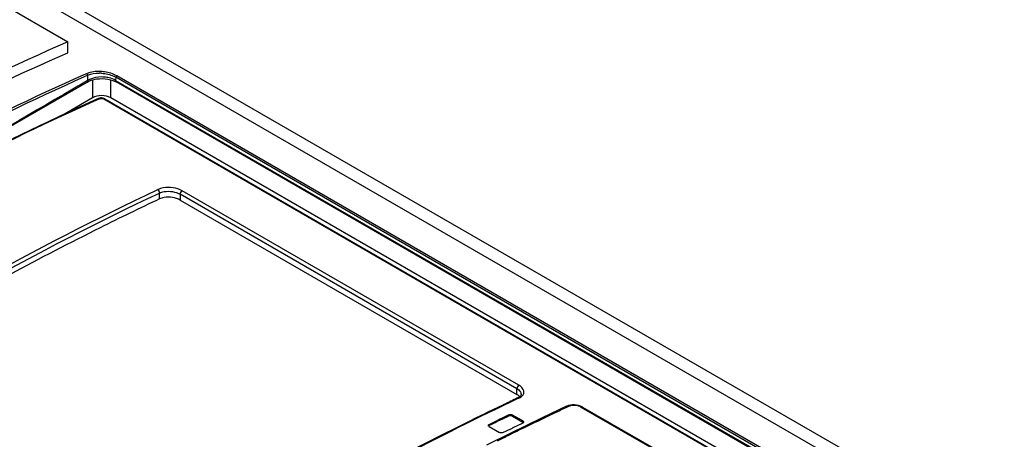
# Model space of a CAD drawing. Header units: inches. Extents: x 0 to 82.7, y 0 to 58.5.
# Tile 36 of 66: x 71.621 to 73.078, y 20.451 to 21.072. Entities that reach past the tile are written whole.
import ezdxf

# ---------------------------------------------------------------- set-up
doc = ezdxf.new("R2010")
doc.units = ezdxf.units.IN
doc.header["$LTSCALE"] = 4.547244
doc.header["$MEASUREMENT"] = 0
doc.layers.get('0').update_dxf_attribs({"linetype": 'CONTINUOUS'})

msp = doc.modelspace()

# ---------------------------------------------------------------- linework, layer by layer
at = {"color": 7, "linetype": 'CONTINUOUS'}
for p, q in [((71.007, 21.4934), (76.7088, 18.2016)), ((70.9885, 21.4841), (76.6902, 18.1923)), ((70.9748, 21.4528), (71.6916, 21.039)), ((71.6916, 21.0229), (71.6916, 21.039)), ((71.7194, 20.9918), (71.7154, 20.9901)), ((71.7166, 20.9876), (71.7211, 20.9897)), ((71.7227, 20.9931), (71.7194, 20.9918)), ((71.7211, 20.9817), (71.7195, 20.9808)), ((71.7239, 20.9832), (71.7211, 20.9817)), ((71.7264, 20.9822), (71.7302, 20.9833)), ((71.7283, 20.9827), (71.7283, 20.9561)), ((71.7302, 20.9833), (71.7342, 20.9841)), ((71.7342, 20.9841), (71.7384, 20.9845)), ((71.7384, 20.9845), (71.7426, 20.9846)), ((71.7552, 20.9561), (71.7552, 20.9829)), ((71.7597, 20.988), (71.7626, 20.9865)), ((71.7626, 20.9865), (71.7625, 20.982)), ((71.7625, 20.982), (73.5651, 19.9412)), ((73.5662, 19.9453), (71.7626, 20.9865)), ((73.5677, 19.9475), (71.7641, 20.9887)), ((70.8212, 20.4604), (71.7203, 20.9794)), ((71.7618, 20.9804), (71.7632, 20.9796)), ((73.5659, 19.9388), (71.7632, 20.9796)), ((71.7283, 20.9561), (71.6842, 20.9306)), ((71.7373, 20.9552), (71.7302, 20.952)), ((71.7393, 20.9549), (71.7378, 20.9543)), ((71.7448, 20.9546), (73.5168, 19.9316)), ((71.7465, 20.9546), (73.5184, 19.9316)), ((73.5525, 19.9184), (71.7552, 20.9561)), ((71.8273, 20.8065), (71.8273, 20.8153)), ((71.858, 20.8134), (71.858, 20.8048)), ((72.3563, 20.5257), (71.858, 20.8134)), ((72.3593, 20.5307), (71.861, 20.8184)), ((71.858, 20.8048), (72.3563, 20.5171)), ((72.3563, 20.5171), (72.3563, 20.5257)), ((72.3581, 20.5159), (72.3563, 20.5171)), ((72.3605, 20.5138), (72.3581, 20.5159)), ((72.3626, 20.5175), (72.3626, 20.5174)), ((72.3589, 20.5127), (72.3574, 20.5119)), ((72.3574, 20.5119), (72.3574, 20.5119)), ((72.3593, 20.5117), (72.3578, 20.511)), ((72.3444, 20.4854), (72.3444, 20.487)), ((72.35, 20.4867), (72.35, 20.4851)), ((72.3653, 20.4779), (72.35, 20.4867)), ((72.4299, 20.4997), (72.3936, 20.4825)), ((72.4346, 20.5), (72.4328, 20.4993)), ((72.4508, 20.4985), (72.5563, 20.4376)), ((72.4534, 20.4986), (72.5589, 20.4377)), ((72.3152, 20.4728), (72.325, 20.4775)), ((72.3152, 20.4728), (72.3152, 20.4712)), ((72.3185, 20.4728), (72.3152, 20.4712)), ((72.325, 20.4775), (72.3282, 20.4791)), ((72.3936, 20.4825), (72.3465, 20.4595)), ((72.35, 20.4851), (72.3653, 20.4763)), ((72.3653, 20.4749), (72.3556, 20.4702)), ((72.3653, 20.4763), (72.3653, 20.4779)), ((72.3465, 20.4595), (72.3111, 20.4419)), ((72.3152, 20.4698), (72.3305, 20.461)), ((72.3523, 20.4687), (72.3491, 20.4671)), ((72.3556, 20.4702), (72.3523, 20.4687)), ((72.335, 20.452), (72.3272, 20.4482)), ((72.3393, 20.4542), (72.335, 20.452)), ((72.3404, 20.4548), (72.3393, 20.4542))]:
    msp.add_line(p, q, dxfattribs=at)
for points in [[(71.7211, 20.9897), (71.7211, 20.9899), (71.7211, 20.9901), (71.721, 20.9904), (71.7209, 20.9907), (71.7208, 20.991), (71.7206, 20.9913), (71.7204, 20.9916), (71.7201, 20.9918), (71.7199, 20.9919)], [(71.7203, 20.9794), (71.723, 20.9808), (71.7264, 20.9822)], [(71.7426, 20.9846), (71.7469, 20.9844), (71.751, 20.9838)], [(71.751, 20.9838), (71.7549, 20.983), (71.7585, 20.9818), (71.7618, 20.9804)], [(71.7641, 20.9887), (71.7639, 20.9886), (71.7637, 20.9884), (71.7635, 20.9882), (71.7633, 20.988), (71.7631, 20.9877), (71.7629, 20.9874), (71.7628, 20.9871), (71.7627, 20.9868), (71.7626, 20.9865)], [(71.745, 20.9553), (71.7439, 20.9556), (71.7427, 20.9558), (71.7415, 20.9559), (71.7403, 20.9559), (71.7391, 20.9557), (71.738, 20.9554), (71.7373, 20.9552)], [(71.7465, 20.9546), (71.7461, 20.9548), (71.745, 20.9553)], [(72.3622, 20.5159), (72.3615, 20.5149), (72.3604, 20.5138), (72.3589, 20.5127)], [(72.3626, 20.5174), (72.3625, 20.5167), (72.3622, 20.5159)], [(72.4358, 20.5015), (72.4329, 20.5008), (72.4302, 20.4998), (72.4299, 20.4997)], [(72.4417, 20.5018), (72.4387, 20.5018), (72.4358, 20.5015)], [(72.4476, 20.5009), (72.4447, 20.5015), (72.4417, 20.5018)], [(72.4534, 20.4986), (72.453, 20.4988), (72.4504, 20.5), (72.4476, 20.5009)]]:
    msp.add_lwpolyline(points, dxfattribs=at)
for centre, radius, start, end in [((70.5055, 20.998), 1.2157, 359.2277, 359.6061), ((71.7375, 20.9373), 0.0554, 85.5922, 89.5432), ((71.7421, 20.94), 0.047, 85.7842, 90.4291), ((71.7375, 20.9337), 0.0615, 82.0591, 85.8622), ((73.7776, 17.412), 4.1197, 119.9719, 120.2998), ((74.3113, 16.3768), 4.5735, 115.5725, 115.9795), ((74.2905, 16.4203), 4.5253, 115.2886, 115.5723), ((74.3896, 16.2176), 4.7509, 115.9871, 118.5013), ((74.334, 16.3585), 4.5829, 115.7302, 115.9557), ((74.3885, 16.3297), 4.6055, 115.4912, 116.038), ((74.3384, 16.4348), 4.489, 115.3046, 115.4908), ((74.3019, 16.5119), 4.4038, 115.115, 115.3046), ((74.3372, 16.3501), 4.5903, 115.7288, 116.0893), ((74.3671, 16.3214), 4.6107, 115.9557, 116.1354), ((74.4079, 16.2902), 4.6495, 116.2202, 116.4018), ((74.3926, 16.3213), 4.6149, 116.0374, 116.2199)]:
    msp.add_arc(centre, radius, start, end, dxfattribs=at)
msp.add_ellipse((71.7417, 20.9472), major_axis=(0.0197, 0), ratio=0.617403, start_param=7.102107, end_param=8.605866, dxfattribs=at)
for points, knots in [([(71.6916, 21.039), (71.6132, 21.0046), (71.2895, 20.8509), (70.9835, 20.6609), (70.7618, 20.5021)], [0, 0, 0, 0, 0.238876, 1, 1, 1, 1]), ([(70.7618, 20.4861), (70.8379, 20.5405), (71.1338, 20.7424), (71.4493, 20.9166), (71.6916, 21.0229)], [0, 0, 0, 0, 0.261233, 1, 1, 1, 1]), ([(71.7154, 20.9901), (71.6399, 20.9565), (71.3283, 20.8072), (71.0332, 20.6244), (70.8191, 20.472)], [0, 0, 0, 0, 0.239274, 1, 1, 1, 1]), ([(70.8203, 20.4696), (70.9654, 20.5722), (71.2552, 20.7613), (71.5634, 20.919), (71.7166, 20.9876)], [0, 0, 0, 0, 0.514256, 1, 1, 1, 1]), ([(71.7211, 20.9817), (71.7211, 20.9812), (71.721, 20.9804), (71.7205, 20.9798), (71.7202, 20.9796)], [0, 0, 0, 0, 0.530747, 1, 1, 1, 1]), ([(71.7625, 20.982), (71.7624, 20.9815), (71.7625, 20.9807), (71.763, 20.98), (71.7634, 20.9798)], [0, 0, 0, 0, 0.53281, 1, 1, 1, 1]), ([(71.6991, 20.9689), (71.5584, 20.8868), (71.276, 20.7245), (70.9942, 20.561), (70.8527, 20.4803)], [0, 0, 0, 0, 0.500017, 1, 1, 1, 1]), ([(71.7378, 20.9543), (71.6647, 20.9215), (71.3634, 20.7764), (71.0776, 20.5999), (70.8701, 20.4531)], [0, 0, 0, 0, 0.239606, 1, 1, 1, 1]), ([(71.7373, 20.9552), (71.7376, 20.9553), (71.7383, 20.9554), (71.7389, 20.9551), (71.7393, 20.9549)], [0, 0, 0, 0, 0.446851, 1, 1, 1, 1]), ([(71.7465, 20.9546), (71.7463, 20.9547), (71.7457, 20.9549), (71.7451, 20.9547), (71.7448, 20.9546)], [0, 0, 0, 0, 0.443696, 1, 1, 1, 1]), ([(71.7302, 20.952), (71.6577, 20.9193), (71.3589, 20.775), (71.0753, 20.5998), (70.8693, 20.4542)], [0, 0, 0, 0, 0.239713, 1, 1, 1, 1]), ([(71.861, 20.8184), (71.8528, 20.823), (71.8393, 20.8248), (71.8274, 20.8215), (71.8248, 20.8203)], [0, 0, 0, 0, 0.76565, 1, 1, 1, 1]), ([(71.12, 20.4134), (71.1779, 20.4529), (71.4049, 20.6019), (71.6428, 20.7343), (71.8248, 20.8203)], [0, 0, 0, 0, 0.25851, 1, 1, 1, 1]), ([(71.123, 20.4087), (71.1809, 20.4482), (71.4077, 20.5971), (71.6455, 20.7294), (71.8273, 20.8153)], [0, 0, 0, 0, 0.25851, 1, 1, 1, 1]), ([(71.8273, 20.8153), (71.8295, 20.8163), (71.8397, 20.8189), (71.851, 20.8174), (71.858, 20.8134)], [0, 0, 0, 0, 0.233263, 1, 1, 1, 1]), ([(71.858, 20.8048), (71.8511, 20.8088), (71.8396, 20.8102), (71.8295, 20.8075), (71.8273, 20.8065)], [0, 0, 0, 0, 0.76574, 1, 1, 1, 1]), ([(71.8273, 20.8065), (71.7979, 20.7926), (71.6786, 20.7346), (71.5618, 20.6716), (71.4752, 20.6216)], [0, 0, 0, 0, 0.245577, 1, 1, 1, 1]), ([(72.3563, 20.5257), (72.3572, 20.5251), (72.3601, 20.5232), (72.3626, 20.5199), (72.3626, 20.5175)], [0, 0, 0, 0, 0.307747, 1, 1, 1, 1]), ([(72.3593, 20.5117), (72.3604, 20.5122), (72.3639, 20.5142), (72.3668, 20.518), (72.3668, 20.5208)], [0, 0, 0, 0, 0.303391, 1, 1, 1, 1]), ([(72.3578, 20.511), (72.2987, 20.483), (72.0563, 20.3619), (71.8242, 20.2206), (71.6545, 20.1048)], [0, 0, 0, 0, 0.241567, 1, 1, 1, 1]), ([(72.3574, 20.5119), (72.3576, 20.512), (72.3583, 20.5121), (72.359, 20.5119), (72.3593, 20.5117)], [0, 0, 0, 0, 0.440272, 1, 1, 1, 1]), ([(72.4328, 20.4993), (72.4323, 20.4996), (72.4314, 20.5001), (72.4301, 20.5001), (72.4298, 20.4998)], [0, 0, 0, 0, 0.564974, 1, 1, 1, 1]), ([(72.4534, 20.4986), (72.453, 20.4987), (72.4521, 20.4989), (72.4512, 20.4987), (72.4508, 20.4985)], [0, 0, 0, 0, 0.470236, 1, 1, 1, 1]), ([(72.3142, 20.4713), (72.3142, 20.4716), (72.3144, 20.4722), (72.3149, 20.4726), (72.3152, 20.4728)], [0, 0, 0, 0, 0.467414, 1, 1, 1, 1]), ([(72.3653, 20.4779), (72.3656, 20.4777), (72.3661, 20.4773), (72.3663, 20.4767), (72.3663, 20.4764)], [0, 0, 0, 0, 0.539152, 1, 1, 1, 1]), ([(72.3663, 20.4764), (72.3663, 20.4761), (72.3661, 20.4755), (72.3656, 20.4751), (72.3653, 20.4749)], [0, 0, 0, 0, 0.466517, 1, 1, 1, 1]), ([(72.3152, 20.4698), (72.3149, 20.47), (72.3144, 20.4704), (72.3142, 20.471), (72.3142, 20.4713)], [0, 0, 0, 0, 0.537758, 1, 1, 1, 1])]:
    msp.add_open_spline(points, degree=3, knots=knots, dxfattribs=at)
for points in [[(71.7211, 20.9897), (71.7263, 20.992), (71.7323, 20.9928), (71.738, 20.9927)], [(71.7419, 20.995), (71.7355, 20.9955), (71.7289, 20.995), (71.7227, 20.9931)], [(71.7418, 20.987), (71.7357, 20.987), (71.7294, 20.9858), (71.7239, 20.9832)], [(71.7418, 20.9926), (71.7479, 20.9921), (71.7541, 20.9907), (71.7597, 20.988)], [(71.7529, 20.9858), (71.7505, 20.9863), (71.748, 20.9867), (71.7456, 20.9869)], [(71.7641, 20.9887), (71.7586, 20.9919), (71.7523, 20.9937), (71.746, 20.9946)], [(71.7625, 20.982), (71.7595, 20.9837), (71.7562, 20.985), (71.7529, 20.9858)], [(71.7393, 20.9549), (71.741, 20.9557), (71.7432, 20.9555), (71.7448, 20.9546)], [(71.8273, 20.8153), (71.8275, 20.8172), (71.8264, 20.8194), (71.8248, 20.8203)], [(71.858, 20.8134), (71.858, 20.8153), (71.8592, 20.8175), (71.861, 20.8184)], [(72.3593, 20.5307), (72.3576, 20.5298), (72.3563, 20.5276), (72.3563, 20.5257)], [(72.3634, 20.5276), (72.3622, 20.5288), (72.3608, 20.5298), (72.3593, 20.5307)], [(72.3668, 20.5208), (72.3668, 20.5233), (72.3653, 20.5258), (72.3634, 20.5276)], [(72.4451, 20.5006), (72.4417, 20.5013), (72.438, 20.5011), (72.4346, 20.5)], [(72.3444, 20.487), (72.3461, 20.4878), (72.3484, 20.4877), (72.35, 20.4867)], [(72.3444, 20.4854), (72.3461, 20.4862), (72.3484, 20.486), (72.35, 20.4851)], [(72.4508, 20.4985), (72.4491, 20.4995), (72.4471, 20.5002), (72.4451, 20.5006)], [(72.3361, 20.4607), (72.3344, 20.4599), (72.3321, 20.46), (72.3305, 20.461)]]:
    msp.add_open_spline(points, degree=3, dxfattribs=at)

doc.saveas('drawing.dxf')
